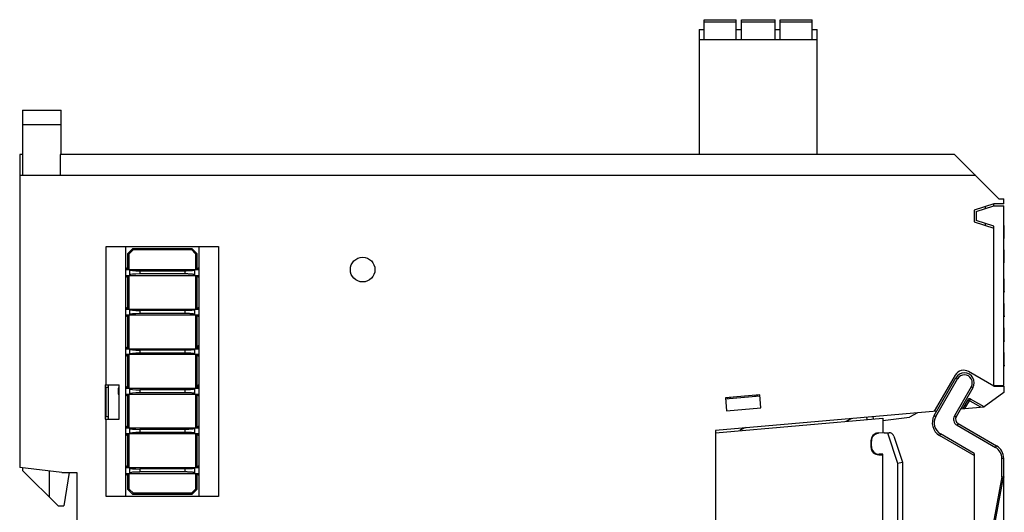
# Model space of a CAD drawing. Extents: x 23 to 2175, y 26 to 490.
# Tile 16 of 55: x 377 to 477, y 258 to 308. Entities that reach past the tile are written whole.
import ezdxf

# ---------------------------------------------------------------- set-up
doc = ezdxf.new("R2010")
doc.units = 0
doc.header["$LTSCALE"] = 23.1
doc.header["$MEASUREMENT"] = 0
doc.layers.get('0').update_dxf_attribs({"linetype": 'CONTINUOUS', "lineweight": 25})

msp = doc.modelspace()

# ---------------------------------------------------------------- linework, layer by layer
at = {"color": 7, "linetype": 'Continuous'}
for p, q in [((446.57, 305.68), (446.57, 307.68)), ((446.57, 307.68), (449.82, 307.68)), ((449.82, 307.43), (446.57, 307.43)), ((449.82, 305.68), (449.82, 307.68)), ((450.34, 305.68), (450.34, 307.68)), ((450.34, 307.68), (453.76, 307.68)), ((453.76, 307.43), (450.34, 307.43)), ((453.76, 305.68), (453.76, 307.68)), ((454.28, 305.68), (454.28, 307.68)), ((454.28, 307.68), (457.53, 307.68)), ((457.53, 307.43), (454.28, 307.43)), ((457.53, 305.68), (457.53, 307.68)), ((446.05, 306.68), (446.05, 293.98)), ((446.05, 306.68), (446.57, 306.68)), ((449.82, 306.68), (450.34, 306.68)), ((453.76, 306.68), (454.28, 306.68)), ((457.53, 306.68), (458.05, 306.68)), ((458.05, 293.98), (458.05, 306.68)), ((446.05, 305.68), (458.05, 305.68)), ((377.3, 298.48), (377.3, 291.83)), ((377.3, 298.48), (381.2, 298.48)), ((381.2, 293.98), (381.2, 298.48)), ((381.2, 296.98), (377.3, 296.98)), ((377, 293.98), (377, 262.18)), ((377.3, 293.98), (377, 293.98)), ((381.1, 293.98), (381.1, 291.83)), ((472, 293.98), (381.1, 293.98)), ((472, 293.98), (476.5, 289.48)), ((474.15, 291.83), (377, 291.83)), ((476.5, 289.48), (477, 289.48)), ((477, 288.98), (477, 289.48)), ((476, 288.98), (474, 288.33)), ((474, 288.33), (474, 287.13)), ((474.2, 288.18), (476, 288.77)), ((474.2, 288.18), (474.2, 287.28)), ((475.1, 288.69), (475.1, 288.48)), ((477, 288.98), (476, 288.98)), ((476, 288.77), (476, 288.98)), ((476, 288.78), (477, 288.78)), ((477, 270.51), (477, 288.78)), ((476, 286.69), (474.2, 287.28)), ((474, 287.13), (476, 286.48)), ((475.1, 286.98), (475.1, 286.77)), ((476, 270.43), (476, 286.69)), ((477, 286.78), (477.05, 286.78)), ((477, 286.78), (477.05, 286.78)), ((477, 286.78), (477.05, 286.78)), ((477, 286.77), (477.05, 286.77)), ((477, 286.77), (477.05, 286.77)), ((477, 286.77), (477.05, 286.77)), ((477, 286.76), (477.05, 286.76)), ((477, 286.76), (477.05, 286.76)), ((477, 286.75), (477.05, 286.75)), ((477, 286.75), (477.05, 286.75)), ((477, 286.74), (477.05, 286.74)), ((477, 286.73), (477.05, 286.73)), ((477, 286.72), (477.05, 286.72)), ((477, 286.72), (477.05, 286.72)), ((477, 286.71), (477.05, 286.71)), ((477, 286.7), (477.05, 286.7)), ((477, 286.69), (477.05, 286.69)), ((477, 286.68), (477.05, 286.68)), ((477, 286.66), (477.05, 286.66)), ((477, 286.65), (477.05, 286.65)), ((477, 286.64), (477.05, 286.64)), ((477, 286.63), (477.05, 286.63)), ((477, 286.61), (477.05, 286.61)), ((477, 286.6), (477.05, 286.6)), ((477, 286.58), (477.05, 286.58)), ((477, 286.57), (477.05, 286.57)), ((477, 286.55), (477.05, 286.55)), ((477, 286.53), (477.05, 286.53)), ((477, 286.52), (477.05, 286.52)), ((477, 286.5), (477.05, 286.5)), ((477, 286.48), (477.05, 286.48)), ((477, 286.46), (477.05, 286.46)), ((477, 286.44), (477.05, 286.44)), ((477, 286.42), (477.05, 286.42)), ((477, 286.4), (477.05, 286.4)), ((477, 286.38), (477.05, 286.38)), ((477, 286.36), (477.05, 286.36)), ((477, 286.33), (477.05, 286.33)), ((477, 286.31), (477.05, 286.31)), ((477, 286.29), (477.05, 286.29)), ((477, 286.26), (477.05, 286.26)), ((477, 286.24), (477.05, 286.24)), ((477, 286.21), (477.05, 286.21)), ((477, 286.19), (477.05, 286.19)), ((477, 286.16), (477.05, 286.16)), ((477.05, 285.43), (477.05, 286.78)), ((477, 286.13), (477.05, 286.13)), ((477, 286.1), (477.05, 286.1)), ((477, 286.07), (477.05, 286.07)), ((477, 286.05), (477.05, 286.05)), ((477, 286.02), (477.05, 286.02)), ((477, 285.99), (477.05, 285.99)), ((477, 285.97), (477.05, 285.97)), ((477, 285.94), (477.05, 285.94)), ((477, 285.92), (477.05, 285.92)), ((477, 285.89), (477.05, 285.89)), ((477, 285.87), (477.05, 285.87)), ((477, 285.85), (477.05, 285.85)), ((477, 285.83), (477.05, 285.83)), ((477, 285.81), (477.05, 285.81)), ((477, 285.78), (477.05, 285.78)), ((477, 285.76), (477.05, 285.76)), ((477, 285.74), (477.05, 285.74)), ((477, 285.73), (477.05, 285.73)), ((477, 285.71), (477.05, 285.71)), ((477, 285.69), (477.05, 285.69)), ((477, 285.67), (477.05, 285.67)), ((477, 285.65), (477.05, 285.65)), ((477, 285.64), (477.05, 285.64)), ((477, 285.62), (477.05, 285.62)), ((477, 285.61), (477.05, 285.61)), ((477, 285.59), (477.05, 285.59)), ((477, 285.58), (477.05, 285.58)), ((477, 285.57), (477.05, 285.57)), ((477, 285.55), (477.05, 285.55)), ((477, 285.54), (477.05, 285.54)), ((477, 285.53), (477.05, 285.53)), ((477, 285.52), (477.05, 285.52)), ((477, 285.51), (477.05, 285.51)), ((477, 285.5), (477.05, 285.5)), ((477, 285.49), (477.05, 285.49)), ((477, 285.48), (477.05, 285.48)), ((477, 285.48), (477.05, 285.48)), ((477, 285.47), (477.05, 285.47)), ((477, 285.46), (477.05, 285.46)), ((477, 285.46), (477.05, 285.46)), ((477, 285.45), (477.05, 285.45)), ((477, 285.44), (477.05, 285.44)), ((477, 285.44), (477.05, 285.44)), ((477, 285.44), (477.05, 285.44)), ((477, 285.43), (477.05, 285.43)), ((477, 285.43), (477.05, 285.43)), ((477, 285.43), (477.05, 285.43)), ((477, 285.43), (477.05, 285.43)), ((385.8, 270.58), (385.8, 284.63)), ((385.8, 284.63), (397.2, 284.63)), ((387.8, 259.23), (387.8, 284.63)), ((388, 283.93), (388.5, 284.43)), ((388.12, 283.88), (388.55, 284.31)), ((388.55, 284.31), (388.5, 284.43)), ((388.5, 284.43), (394.5, 284.43)), ((388.55, 284.31), (394.45, 284.31)), ((394.45, 284.31), (394.5, 284.43)), ((394.45, 284.31), (394.88, 283.88)), ((394.5, 284.43), (395, 283.93)), ((395.2, 284.63), (395.2, 259.23)), ((397.2, 284.63), (397.2, 259.23)), ((477, 284.28), (477.05, 284.28)), ((477, 284.28), (477.05, 284.28)), ((477.05, 282.97), (477.05, 284.28)), ((388, 282.29), (388, 283.93)), ((388.12, 283.88), (388, 283.93)), ((388.12, 282.29), (388.12, 283.88)), ((395, 283.93), (394.88, 283.88)), ((394.88, 283.88), (394.88, 282.29)), ((395, 283.93), (395, 282.29)), ((388, 282.29), (387.8, 282.49)), ((387.8, 282.29), (395.2, 282.29)), ((388.2, 281.69), (388.2, 282.29)), ((389.2, 282.14), (389.2, 281.84)), ((393.8, 282.14), (389.2, 282.14)), ((393.8, 281.84), (393.8, 282.14)), ((394.8, 281.69), (394.8, 282.29)), ((395.2, 282.49), (395, 282.29)), ((477, 282.98), (477.05, 282.98)), ((477, 282.97), (477.05, 282.97)), ((387.8, 281.49), (388, 281.69)), ((387.8, 281.69), (395.2, 281.69)), ((388, 278.27), (388, 281.69)), ((388.12, 278.27), (388.12, 281.69)), ((393.8, 281.84), (389.2, 281.84)), ((394.88, 281.69), (394.88, 278.27)), ((395, 281.69), (395, 278.27)), ((395, 281.69), (395.2, 281.49)), ((477, 281.35), (477.05, 281.35)), ((477, 281.35), (477.05, 281.35)), ((477, 281.35), (477.05, 281.35)), ((477, 281.34), (477.05, 281.34)), ((477, 281.34), (477.05, 281.34)), ((477, 281.34), (477.05, 281.34)), ((477, 281.34), (477.05, 281.34)), ((477, 281.33), (477.05, 281.33)), ((477, 281.33), (477.05, 281.33)), ((477, 281.32), (477.05, 281.32)), ((477, 281.31), (477.05, 281.31)), ((477, 281.3), (477.05, 281.3)), ((477, 281.3), (477.05, 281.3)), ((477, 281.29), (477.05, 281.29)), ((477, 281.28), (477.05, 281.28)), ((477, 281.27), (477.05, 281.27)), ((477, 281.25), (477.05, 281.25)), ((477, 281.24), (477.05, 281.24)), ((477, 281.23), (477.05, 281.23)), ((477, 281.21), (477.05, 281.21)), ((477, 281.2), (477.05, 281.2)), ((477, 281.18), (477.05, 281.18)), ((477, 281.17), (477.05, 281.17)), ((477, 281.15), (477.05, 281.15)), ((477.05, 280.05), (477.05, 281.35)), ((477, 281.13), (477.05, 281.13)), ((477, 281.11), (477.05, 281.11)), ((477, 281.09), (477.05, 281.09)), ((477, 281.07), (477.05, 281.07)), ((477, 281.05), (477.05, 281.05)), ((477, 281.03), (477.05, 281.03)), ((477, 281), (477.05, 281)), ((477, 280.98), (477.05, 280.98)), ((477, 280.96), (477.05, 280.96)), ((477, 280.93), (477.05, 280.93)), ((477, 280.9), (477.05, 280.9)), ((477, 280.88), (477.05, 280.88)), ((477, 280.85), (477.05, 280.85)), ((477, 280.82), (477.05, 280.82)), ((477, 280.79), (477.05, 280.79)), ((477, 280.76), (477.05, 280.76)), ((477, 280.73), (477.05, 280.73)), ((477, 280.7), (477.05, 280.7)), ((477, 280.69), (477.05, 280.69)), ((477, 280.66), (477.05, 280.66)), ((477, 280.63), (477.05, 280.63)), ((477, 280.6), (477.05, 280.6)), ((477, 280.57), (477.05, 280.57)), ((477, 280.54), (477.05, 280.54)), ((477, 280.51), (477.05, 280.51)), ((477, 280.49), (477.05, 280.49)), ((477, 280.46), (477.05, 280.46)), ((477, 280.44), (477.05, 280.44)), ((477, 280.41), (477.05, 280.41)), ((477, 280.39), (477.05, 280.39)), ((477, 280.36), (477.05, 280.36)), ((477, 280.34), (477.05, 280.34)), ((477, 280.32), (477.05, 280.32)), ((477, 280.3), (477.05, 280.3)), ((477, 280.28), (477.05, 280.28)), ((477, 280.26), (477.05, 280.26)), ((477, 280.24), (477.05, 280.24)), ((477, 280.23), (477.05, 280.23)), ((477, 280.21), (477.05, 280.21)), ((477, 280.19), (477.05, 280.19)), ((477, 280.18), (477.05, 280.18)), ((477, 280.17), (477.05, 280.17)), ((477, 280.15), (477.05, 280.15)), ((477, 280.14), (477.05, 280.14)), ((477, 280.13), (477.05, 280.13)), ((477, 280.12), (477.05, 280.12)), ((477, 280.11), (477.05, 280.11)), ((477, 280.1), (477.05, 280.1)), ((477, 280.09), (477.05, 280.09)), ((477, 280.08), (477.05, 280.08)), ((477, 280.08), (477.05, 280.08)), ((477, 280.07), (477.05, 280.07)), ((477, 280.06), (477.05, 280.06)), ((477, 280.06), (477.05, 280.06)), ((477, 280.06), (477.05, 280.06)), ((477, 280.05), (477.05, 280.05)), ((477, 280.05), (477.05, 280.05)), ((477, 280.05), (477.05, 280.05)), ((477, 280.05), (477.05, 280.05)), ((477, 279.98), (477.03, 279.98)), ((477.03, 280.05), (477.03, 279.98)), ((388, 278.27), (387.8, 278.47)), ((387.8, 278.27), (395.2, 278.27)), ((388.2, 277.67), (388.2, 278.27)), ((394.8, 277.67), (394.8, 278.27)), ((395.2, 278.47), (395, 278.27)), ((477, 278.85), (477.05, 278.85)), ((477, 278.85), (477.05, 278.85)), ((477, 278.85), (477.05, 278.85)), ((477, 278.84), (477.05, 278.84)), ((477, 278.84), (477.05, 278.84)), ((477, 278.84), (477.05, 278.84)), ((477, 278.83), (477.05, 278.83)), ((477, 278.83), (477.05, 278.83)), ((477, 278.82), (477.05, 278.82)), ((477, 278.82), (477.05, 278.82)), ((477.05, 277.55), (477.05, 278.85)), ((387.8, 277.47), (388, 277.67)), ((387.8, 277.67), (395.2, 277.67)), ((388, 274.24), (388, 277.67)), ((388.12, 274.24), (388.12, 277.67)), ((389.2, 278.12), (389.2, 277.82)), ((393.8, 278.12), (389.2, 278.12)), ((393.8, 277.82), (389.2, 277.82)), ((393.8, 277.82), (393.8, 278.12)), ((394.88, 277.67), (394.88, 274.24)), ((395, 277.67), (395, 274.24)), ((395, 277.67), (395.2, 277.47)), ((477, 277.98), (477.05, 277.98)), ((477, 277.86), (477.05, 277.86)), ((477, 277.57), (477.05, 277.57)), ((477, 277.48), (477.03, 277.48)), ((477.03, 277.57), (477.05, 277.57)), ((477.03, 277.57), (477.03, 277.48)), ((477.03, 277.56), (477.05, 277.56)), ((477.03, 277.56), (477.05, 277.56)), ((477.03, 277.56), (477.05, 277.56)), ((477.03, 277.55), (477.05, 277.55)), ((477.03, 277.55), (477.05, 277.55)), ((477.03, 277.55), (477.05, 277.55)), ((477, 276.35), (477.05, 276.35)), ((477, 276.35), (477.05, 276.35)), ((477, 276.34), (477.05, 276.34)), ((477, 276.34), (477.05, 276.34)), ((477, 276.33), (477.05, 276.33)), ((477, 276.33), (477.05, 276.33)), ((477, 276.32), (477.05, 276.32)), ((477, 276.32), (477.05, 276.32)), ((477, 276.31), (477.05, 276.31)), ((477, 276.3), (477.05, 276.3)), ((477, 276.29), (477.05, 276.29)), ((477, 276.28), (477.05, 276.28)), ((477, 276.27), (477.05, 276.27)), ((477, 276.26), (477.05, 276.26)), ((477, 276.25), (477.05, 276.25)), ((477, 276.23), (477.05, 276.23)), ((477, 276.22), (477.05, 276.22)), ((477, 276.2), (477.05, 276.2)), ((477, 276.19), (477.05, 276.19)), ((477, 276.17), (477.05, 276.17)), ((477, 276.16), (477.05, 276.16)), ((477.05, 275.05), (477.05, 276.35)), ((477, 276.14), (477.05, 276.14)), ((477, 276.12), (477.05, 276.12)), ((477, 276.1), (477.05, 276.1)), ((477, 276.08), (477.05, 276.08)), ((477, 276.06), (477.05, 276.06)), ((477, 276.03), (477.05, 276.03)), ((477, 276.01), (477.05, 276.01)), ((477, 275.99), (477.05, 275.99)), ((477, 275.97), (477.05, 275.97)), ((477, 275.94), (477.05, 275.94)), ((477, 275.92), (477.05, 275.92)), ((477, 275.9), (477.05, 275.9)), ((477, 275.88), (477.05, 275.88)), ((477, 275.86), (477.05, 275.86)), ((477, 275.84), (477.05, 275.84)), ((477, 275.83), (477.05, 275.83)), ((477, 275.81), (477.05, 275.81)), ((477, 275.8), (477.05, 275.8)), ((477, 275.78), (477.05, 275.78)), ((477, 275.77), (477.05, 275.77)), ((477, 275.76), (477.05, 275.76)), ((477, 275.75), (477.05, 275.75)), ((477, 275.74), (477.05, 275.74)), ((477, 275.74), (477.05, 275.74)), ((477, 275.73), (477.05, 275.73)), ((477, 275.72), (477.05, 275.72)), ((477, 275.72), (477.05, 275.72)), ((477, 275.71), (477.05, 275.71)), ((477, 275.71), (477.05, 275.71)), ((477, 275.7), (477.05, 275.7)), ((477, 275.69), (477.05, 275.69)), ((477, 275.68), (477.05, 275.68)), ((477, 275.66), (477.05, 275.66)), ((477, 275.65), (477.05, 275.65)), ((477, 275.64), (477.05, 275.64)), ((477, 275.63), (477.05, 275.63)), ((477, 275.61), (477.05, 275.61)), ((477, 275.59), (477.05, 275.59)), ((477, 275.58), (477.05, 275.58)), ((477, 275.56), (477.05, 275.56)), ((477, 275.54), (477.05, 275.54)), ((477, 275.52), (477.05, 275.52)), ((477, 275.5), (477.05, 275.5)), ((477, 275.48), (477.05, 275.48)), ((477, 275.46), (477.05, 275.46)), ((477, 275.44), (477.05, 275.44)), ((477, 275.41), (477.05, 275.41)), ((477, 275.4), (477.05, 275.4)), ((477, 275.38), (477.05, 275.38)), ((477, 275.36), (477.05, 275.36)), ((477, 275.33), (477.05, 275.33)), ((477, 275.31), (477.05, 275.31)), ((477, 275.29), (477.05, 275.29)), ((477, 275.27), (477.05, 275.27)), ((477, 275.26), (477.05, 275.26)), ((477, 275.24), (477.05, 275.24)), ((477, 275.22), (477.05, 275.22)), ((477, 275.21), (477.05, 275.21)), ((477, 275.19), (477.05, 275.19)), ((477, 275.18), (477.05, 275.18)), ((477, 275.16), (477.05, 275.16)), ((477, 275.15), (477.05, 275.15)), ((388, 274.24), (387.8, 274.44)), ((387.8, 274.24), (395.2, 274.24)), ((388.2, 273.64), (388.2, 274.24)), ((394.8, 273.64), (394.8, 274.24)), ((395.2, 274.61), (395, 274.41)), ((395.2, 274.44), (395, 274.24)), ((477, 275.14), (477.05, 275.14)), ((477, 275.13), (477.05, 275.13)), ((477, 275.11), (477.05, 275.11)), ((477, 275.1), (477.05, 275.1)), ((477, 275.1), (477.05, 275.1)), ((477, 275.09), (477.05, 275.09)), ((477, 275.08), (477.05, 275.08)), ((477, 275.07), (477.05, 275.07)), ((477, 275.07), (477.05, 275.07)), ((477, 275.06), (477.05, 275.06)), ((477, 275.06), (477.05, 275.06)), ((477, 275.05), (477.05, 275.05)), ((477, 275.05), (477.05, 275.05)), ((477, 275.05), (477.05, 275.05)), ((477, 274.98), (477.03, 274.98)), ((477.03, 275.05), (477.03, 274.98)), ((387.8, 273.44), (388, 273.64)), ((395.2, 273.64), (387.8, 273.64)), ((388, 270.22), (388, 273.64)), ((388.12, 270.22), (388.12, 273.64)), ((389.2, 274.09), (389.2, 273.79)), ((393.8, 274.09), (389.2, 274.09)), ((393.8, 273.79), (389.2, 273.79)), ((393.8, 273.79), (393.8, 274.09)), ((394.88, 273.64), (394.88, 270.22)), ((395, 273.64), (395, 270.22)), ((395, 273.64), (395.2, 273.44)), ((477, 273.85), (477.05, 273.85)), ((477, 273.85), (477.05, 273.85)), ((477, 273.84), (477.05, 273.84)), ((477, 273.84), (477.05, 273.84)), ((477, 273.83), (477.05, 273.83)), ((477, 273.83), (477.05, 273.83)), ((477, 273.82), (477.05, 273.82)), ((477, 273.82), (477.05, 273.82)), ((477, 273.81), (477.05, 273.81)), ((477, 273.79), (477.05, 273.79)), ((477, 273.77), (477.05, 273.77)), ((477, 273.76), (477.05, 273.76)), ((477, 273.74), (477.05, 273.74)), ((477, 273.73), (477.05, 273.73)), ((477, 273.71), (477.05, 273.71)), ((477, 273.7), (477.05, 273.7)), ((477, 273.69), (477.05, 273.69)), ((477, 273.67), (477.05, 273.67)), ((477, 273.66), (477.05, 273.66)), ((477, 273.65), (477.05, 273.65)), ((477, 273.64), (477.05, 273.64)), ((477, 273.63), (477.05, 273.63)), ((477, 273.62), (477.05, 273.62)), ((477, 273.51), (477.05, 273.51)), ((477.05, 272.55), (477.05, 273.85)), ((477, 272.57), (477.05, 272.57)), ((477, 272.48), (477.03, 272.48)), ((477.03, 272.57), (477.05, 272.57)), ((477.03, 272.57), (477.05, 272.57)), ((477.03, 272.57), (477.03, 272.48)), ((477.03, 272.56), (477.05, 272.56)), ((477.03, 272.56), (477.05, 272.56)), ((477.03, 272.55), (477.05, 272.55)), ((477.03, 272.55), (477.05, 272.55)), ((477.03, 272.55), (477.05, 272.55)), ((469.93, 267.46), (472.14, 271.28)), ((472.06, 271.55), (469.94, 267.88)), ((470.1, 267.36), (472.31, 271.18)), ((472.31, 271.18), (472.14, 271.28)), ((476, 270.43), (473.43, 271.92)), ((385.7, 270.58), (385.7, 267.08)), ((385.7, 270.58), (387.1, 270.58)), ((385.7, 270.32), (386, 270.32)), ((385.8, 267.32), (385.8, 270.32)), ((386, 270.58), (386, 267.08)), ((387, 270.22), (387, 269.62)), ((387.1, 270.22), (387, 270.22)), ((387.1, 267.08), (387.1, 270.58)), ((388, 270.22), (387.8, 270.42)), ((387.8, 270.22), (395.2, 270.22)), ((388.2, 269.62), (388.2, 270.22)), ((394.8, 269.62), (394.8, 270.22)), ((395.2, 270.59), (395, 270.39)), ((395.2, 270.42), (395, 270.22)), ((473.69, 270.38), (471.99, 267.43)), ((473.87, 270.28), (472.16, 267.33)), ((473.87, 270.28), (473.69, 270.38)), ((476, 270.51), (477, 270.51)), ((476, 270.43), (477, 270.43)), ((476.2, 270.43), (476.2, 270.51)), ((477, 270.43), (477, 269.81)), ((385.7, 270.08), (385.8, 270.08)), ((387, 269.62), (387.1, 269.62)), ((387.8, 269.42), (388, 269.62)), ((387.8, 269.62), (395.2, 269.62)), ((388, 266.19), (388, 269.62)), ((388.12, 266.19), (388.12, 269.62)), ((389.2, 270.07), (389.2, 269.77)), ((393.8, 270.07), (389.2, 270.07)), ((393.8, 269.77), (389.2, 269.77)), ((393.8, 269.77), (393.8, 270.07)), ((394.88, 269.62), (394.88, 266.19)), ((395, 269.62), (395, 266.19)), ((395, 269.62), (395.2, 269.42)), ((452.2, 269.54), (448.71, 269.24)), ((448.71, 269.24), (448.82, 267.94)), ((448.72, 269.14), (452.21, 269.44)), ((448.97, 269.16), (448.96, 269.26)), ((449.21, 269.28), (449.22, 269.18)), ((451.7, 269.5), (451.71, 269.4)), ((451.95, 269.52), (451.96, 269.42)), ((452.31, 268.25), (452.2, 269.54)), ((477, 269.81), (475, 268.33)), ((448.82, 267.94), (452.31, 268.25)), ((472.62, 268.12), (475, 268.33)), ((473.34, 269.06), (472.81, 268.14)), ((473.05, 268.16), (473.61, 269.13)), ((474.65, 268.3), (473.34, 269.06)), ((475, 268.33), (473.61, 269.13)), ((385.7, 267.58), (385.8, 267.58)), ((386, 267.32), (385.7, 267.32)), ((470.19, 267.91), (447.7, 265.94)), ((447.7, 265.71), (464.7, 267.19)), ((461.56, 267.15), (460.95, 266.86)), ((463.12, 267.05), (463.09, 267.29)), ((463.69, 267.34), (463.72, 267.11)), ((464.7, 266.95), (467.42, 267.29)), ((464.7, 267.19), (464.7, 265.74)), ((468.22, 267.73), (467.42, 267.29)), ((469.93, 267.46), (470.1, 267.36)), ((471.99, 267.43), (472.16, 267.33)), ((385.7, 267.08), (387.1, 267.08)), ((385.8, 259.23), (385.8, 267.08)), ((388, 266.19), (387.8, 266.39)), ((387.8, 266.19), (395.2, 266.19)), ((388.2, 265.59), (388.2, 266.19)), ((394.8, 265.59), (394.8, 266.19)), ((395.2, 266.39), (395, 266.19)), ((472.35, 266.64), (472.25, 266.47)), ((472.25, 266.47), (476.15, 264.22)), ((472.35, 266.64), (476.25, 264.39)), ((387.8, 265.39), (388, 265.59)), ((395.2, 265.59), (387.8, 265.59)), ((388, 262.17), (388, 265.59)), ((388.12, 262.17), (388.12, 265.59)), ((389.2, 266.04), (389.2, 265.74)), ((393.8, 266.04), (389.2, 266.04)), ((393.8, 265.74), (389.2, 265.74)), ((393.8, 265.74), (393.8, 266.04)), ((394.88, 265.59), (394.88, 262.17)), ((395, 265.59), (395, 262.17)), ((395, 265.59), (395.2, 265.39)), ((447.7, 265.94), (447.7, 195.13)), ((463.97, 265.63), (464.27, 265.65)), ((464.23, 265.7), (464.7, 265.74)), ((464.86, 265.7), (464.28, 265.65)), ((464.85, 265.71), (465.34, 265.71)), ((465.18, 265.71), (466.2, 262.62)), ((465.82, 265.36), (466.7, 262.71)), ((470.58, 265.59), (470.48, 265.41)), ((474, 263.38), (470.48, 265.41)), ((474, 263.61), (470.58, 265.59)), ((463.5, 264.9), (463.5, 264.26)), ((463.55, 263.99), (463.55, 264.86)), ((476.15, 264.22), (476.25, 264.39)), ((464.3, 263.46), (464.7, 263.46)), ((464.7, 263.51), (464.35, 263.51)), ((464.7, 197.9), (464.7, 263.51)), ((474, 263.61), (474, 203.28)), ((381.3, 261.68), (377, 262.18)), ((377.3, 262.15), (377.3, 261.88)), ((388, 262.17), (387.8, 262.37)), ((387.8, 262.17), (395.2, 262.17)), ((388.2, 261.57), (388.2, 262.17)), ((394.8, 261.57), (394.8, 262.17)), ((395.2, 262.37), (395, 262.17)), ((466.2, 262.62), (466.7, 262.71)), ((466.2, 262.62), (466.2, 197.18)), ((466.7, 262.71), (466.7, 197.68)), ((477, 263.09), (476.8, 263.09)), ((476.8, 261.23), (476.8, 263.09)), ((477, 200.71), (477, 263.09)), ((380.9, 258.28), (377.3, 261.88)), ((380, 261.83), (380, 259.18)), ((381.3, 261.68), (382.8, 261.68)), ((382.04, 261.68), (381.5, 258.28)), ((382.8, 261.68), (382.8, 256.68)), ((387.8, 261.37), (388, 261.57)), ((387.8, 261.57), (395.2, 261.57)), ((388, 259.93), (388, 261.57)), ((388.12, 259.98), (388.12, 261.57)), ((389.2, 262.02), (389.2, 261.72)), ((393.8, 262.02), (389.2, 262.02)), ((393.8, 261.72), (389.2, 261.72)), ((393.8, 261.72), (393.8, 262.02)), ((394.88, 261.57), (394.88, 259.98)), ((395, 261.57), (395, 259.93)), ((395, 261.57), (395.2, 261.37)), ((476.8, 261.23), (474.67, 249.79)), ((474.85, 249.76), (476.98, 261.2)), ((476.8, 261.23), (477, 261.23)), ((476.98, 261.2), (476.8, 261.23)), ((476.98, 261.2), (476.98, 249.76)), ((397.2, 259.23), (385.8, 259.23)), ((388.12, 259.98), (388, 259.93)), ((388.5, 259.43), (388, 259.93)), ((388.55, 259.55), (388.12, 259.98)), ((388.5, 259.43), (388.55, 259.55)), ((394.5, 259.43), (388.5, 259.43)), ((394.45, 259.55), (388.55, 259.55)), ((394.88, 259.98), (394.45, 259.55)), ((394.5, 259.43), (394.45, 259.55)), ((395, 259.93), (394.5, 259.43)), ((395, 259.93), (394.88, 259.98)), ((380.9, 258.28), (381.5, 258.28))]:
    msp.add_line(p, q, dxfattribs=at)
msp.add_circle((411.85, 282.28), 1.25, dxfattribs=at)
for centre, radius, start, end in [((472.93, 271.05), 1, 60, 150), ((473, 270.78), 1, 330, 150), ((473, 270.78), 0.8, 330, 150), ((473.51, 268.96), 0.2, 60, 150), ((471.23, 266.71), 1.5, 150, 240), ((471.23, 266.71), 1.3, 150, 240), ((472.6, 267.08), 0.7, 150, 240), ((472.6, 267.08), 0.5, 150, 240), ((451.9, 263.23), 3.2, 110.6934, 122.2185), ((464.3, 264.9), 0.8, 95.1846, 180), ((464.35, 264.86), 0.8, 95.7994, 180), ((465.34, 265.21), 0.5, 18.4349, 90), ((464.3, 264.26), 0.8, 180, 270), ((464.35, 264.31), 0.8, 180, 270), ((475.5, 263.09), 1.3, 359.9994, 60), ((475.5, 263.09), 1.5, 0, 60)]:
    msp.add_arc(centre, radius, start, end, dxfattribs=at)
for centre, major_axis, start_param, end_param in [((389.66, 282.31), (1.46, 0.05), 3.137757, 4.386817), ((389.66, 281.68), (1.46, -0.05), 1.896368, 3.145428), ((389.66, 278.28), (1.46, 0.05), 3.137757, 4.386817), ((389.66, 277.65), (1.46, -0.05), 1.896368, 3.145428), ((389.66, 274.26), (1.46, 0.05), 3.137757, 4.386817), ((389.66, 273.63), (1.46, -0.05), 1.896368, 3.145428), ((389.66, 270.23), (1.46, 0.05), 3.137757, 4.386817), ((389.66, 269.6), (1.46, -0.05), 1.896368, 3.145428), ((389.66, 266.21), (1.46, 0.05), 3.137757, 4.386817), ((389.66, 265.58), (1.46, -0.05), 1.896368, 3.145428), ((389.66, 262.18), (1.46, 0.05), 3.137757, 4.386817), ((389.66, 261.55), (1.46, -0.05), 1.896368, 3.145428)]:
    msp.add_ellipse(centre, major_axis=major_axis, ratio=0.106591, start_param=start_param, end_param=end_param, dxfattribs=at)
for points, knots in [([(394.79, 282.23), (394.78, 282.23), (394.76, 282.22), (394.72, 282.21), (394.68, 282.2), (394.61, 282.18), (394.51, 282.17), (394.38, 282.16), (394.24, 282.15), (394.09, 282.15), (393.95, 282.14), (393.85, 282.14), (393.8, 282.14)], [0, 0, 0, 0, 0.028078, 0.065583, 0.111561, 0.164505, 0.285481, 0.419288, 0.560288, 0.705236, 0.852207, 1, 1, 1, 1]), ([(394.79, 282.23), (394.79, 282.23), (394.79, 282.24), (394.8, 282.24), (394.8, 282.25), (394.8, 282.26)], [0, 0, 0, 0, 0.313622, 0.577372, 1, 1, 1, 1]), ([(394.79, 281.75), (394.78, 281.76), (394.76, 281.77), (394.72, 281.78), (394.68, 281.79), (394.61, 281.8), (394.51, 281.81), (394.38, 281.83), (394.24, 281.83), (394.09, 281.84), (393.95, 281.84), (393.85, 281.84), (393.8, 281.84)], [0, 0, 0, 0, 0.028078, 0.065583, 0.111561, 0.164505, 0.285481, 0.419288, 0.560288, 0.705236, 0.852207, 1, 1, 1, 1]), ([(394.8, 281.73), (394.8, 281.73), (394.8, 281.74), (394.79, 281.75), (394.79, 281.75), (394.79, 281.75)], [0, 0, 0, 0, 0.422628, 0.686379, 1, 1, 1, 1]), ([(394.79, 278.21), (394.78, 278.2), (394.76, 278.19), (394.72, 278.18), (394.68, 278.17), (394.61, 278.16), (394.51, 278.15), (394.38, 278.13), (394.24, 278.13), (394.09, 278.12), (393.95, 278.12), (393.85, 278.12), (393.8, 278.12)], [0, 0, 0, 0, 0.028078, 0.065583, 0.111561, 0.164505, 0.285481, 0.419288, 0.560288, 0.705236, 0.852207, 1, 1, 1, 1]), ([(394.79, 278.21), (394.79, 278.21), (394.79, 278.21), (394.8, 278.22), (394.8, 278.23), (394.8, 278.23)], [0, 0, 0, 0, 0.313622, 0.577372, 1, 1, 1, 1]), ([(394.79, 277.73), (394.78, 277.73), (394.76, 277.74), (394.72, 277.75), (394.68, 277.76), (394.61, 277.78), (394.51, 277.79), (394.38, 277.8), (394.24, 277.81), (394.09, 277.81), (393.95, 277.82), (393.85, 277.82), (393.8, 277.82)], [0, 0, 0, 0, 0.028078, 0.065583, 0.111561, 0.164505, 0.285481, 0.419288, 0.560288, 0.705236, 0.852207, 1, 1, 1, 1]), ([(394.8, 277.71), (394.8, 277.71), (394.8, 277.72), (394.79, 277.72), (394.79, 277.73), (394.79, 277.73)], [0, 0, 0, 0, 0.422628, 0.686379, 1, 1, 1, 1]), ([(394.79, 274.18), (394.78, 274.18), (394.76, 274.17), (394.72, 274.16), (394.68, 274.15), (394.61, 274.13), (394.51, 274.12), (394.38, 274.11), (394.24, 274.1), (394.09, 274.1), (393.95, 274.09), (393.85, 274.09), (393.8, 274.09)], [0, 0, 0, 0, 0.028078, 0.065583, 0.111561, 0.164505, 0.285481, 0.419288, 0.560288, 0.705236, 0.852207, 1, 1, 1, 1]), ([(394.79, 274.18), (394.79, 274.18), (394.79, 274.19), (394.8, 274.19), (394.8, 274.2), (394.8, 274.21)], [0, 0, 0, 0, 0.313622, 0.577372, 1, 1, 1, 1]), ([(394.79, 273.7), (394.78, 273.71), (394.76, 273.72), (394.72, 273.73), (394.68, 273.74), (394.61, 273.75), (394.51, 273.76), (394.38, 273.78), (394.24, 273.78), (394.09, 273.79), (393.95, 273.79), (393.85, 273.79), (393.8, 273.79)], [0, 0, 0, 0, 0.028078, 0.065583, 0.111561, 0.164505, 0.285481, 0.419288, 0.560288, 0.705236, 0.852207, 1, 1, 1, 1]), ([(394.8, 273.68), (394.8, 273.68), (394.8, 273.69), (394.79, 273.7), (394.79, 273.7), (394.79, 273.7)], [0, 0, 0, 0, 0.422628, 0.686379, 1, 1, 1, 1]), ([(394.79, 270.16), (394.78, 270.15), (394.76, 270.14), (394.72, 270.13), (394.68, 270.12), (394.61, 270.11), (394.51, 270.1), (394.38, 270.08), (394.24, 270.08), (394.09, 270.07), (393.95, 270.07), (393.85, 270.07), (393.8, 270.07)], [0, 0, 0, 0, 0.028078, 0.065583, 0.111561, 0.164505, 0.285481, 0.419288, 0.560288, 0.705236, 0.852207, 1, 1, 1, 1]), ([(394.79, 270.16), (394.79, 270.16), (394.79, 270.16), (394.8, 270.17), (394.8, 270.18), (394.8, 270.18)], [0, 0, 0, 0, 0.313622, 0.577372, 1, 1, 1, 1]), ([(394.79, 269.68), (394.78, 269.68), (394.76, 269.69), (394.72, 269.7), (394.68, 269.71), (394.61, 269.73), (394.51, 269.74), (394.38, 269.75), (394.24, 269.76), (394.09, 269.76), (393.95, 269.77), (393.85, 269.77), (393.8, 269.77)], [0, 0, 0, 0, 0.028078, 0.065583, 0.111561, 0.164505, 0.285481, 0.419288, 0.560288, 0.705236, 0.852207, 1, 1, 1, 1]), ([(394.8, 269.66), (394.8, 269.66), (394.8, 269.67), (394.79, 269.67), (394.79, 269.68), (394.79, 269.68)], [0, 0, 0, 0, 0.422628, 0.686379, 1, 1, 1, 1]), ([(394.79, 266.13), (394.79, 266.13), (394.79, 266.14), (394.8, 266.14), (394.8, 266.15), (394.8, 266.16)], [0, 0, 0, 0, 0.313622, 0.577372, 1, 1, 1, 1]), ([(394.79, 266.13), (394.78, 266.13), (394.76, 266.12), (394.72, 266.11), (394.68, 266.1), (394.61, 266.08), (394.51, 266.07), (394.38, 266.06), (394.24, 266.05), (394.09, 266.05), (393.95, 266.04), (393.85, 266.04), (393.8, 266.04)], [0, 0, 0, 0, 0.028078, 0.065583, 0.111561, 0.164505, 0.285481, 0.419288, 0.560288, 0.705236, 0.852207, 1, 1, 1, 1]), ([(394.79, 265.65), (394.78, 265.66), (394.76, 265.67), (394.72, 265.68), (394.68, 265.69), (394.61, 265.7), (394.51, 265.71), (394.38, 265.73), (394.24, 265.73), (394.09, 265.74), (393.95, 265.74), (393.85, 265.74), (393.8, 265.74)], [0, 0, 0, 0, 0.028078, 0.065583, 0.111561, 0.164505, 0.285481, 0.419288, 0.560288, 0.705236, 0.852207, 1, 1, 1, 1]), ([(394.8, 265.63), (394.8, 265.63), (394.8, 265.64), (394.79, 265.65), (394.79, 265.65), (394.79, 265.65)], [0, 0, 0, 0, 0.422628, 0.686379, 1, 1, 1, 1]), ([(394.79, 262.11), (394.78, 262.1), (394.76, 262.09), (394.72, 262.08), (394.68, 262.07), (394.61, 262.06), (394.51, 262.05), (394.38, 262.03), (394.24, 262.03), (394.09, 262.02), (393.95, 262.02), (393.85, 262.02), (393.8, 262.02)], [0, 0, 0, 0, 0.028078, 0.065583, 0.111561, 0.164505, 0.285481, 0.419288, 0.560288, 0.705236, 0.852207, 1, 1, 1, 1]), ([(394.79, 261.63), (394.78, 261.63), (394.76, 261.64), (394.72, 261.65), (394.68, 261.66), (394.61, 261.68), (394.51, 261.69), (394.38, 261.7), (394.24, 261.71), (394.09, 261.71), (393.95, 261.72), (393.85, 261.72), (393.8, 261.72)], [0, 0, 0, 0, 0.028078, 0.065583, 0.111561, 0.164505, 0.285481, 0.419288, 0.560288, 0.705236, 0.852207, 1, 1, 1, 1]), ([(394.79, 262.11), (394.79, 262.11), (394.79, 262.11), (394.8, 262.12), (394.8, 262.13), (394.8, 262.13)], [0, 0, 0, 0, 0.313622, 0.577372, 1, 1, 1, 1]), ([(394.8, 261.61), (394.8, 261.61), (394.8, 261.62), (394.79, 261.62), (394.79, 261.63), (394.79, 261.63)], [0, 0, 0, 0, 0.422628, 0.686379, 1, 1, 1, 1]), ([(477, 261.23), (477, 261.23), (477, 261.21), (476.99, 261.2), (476.98, 261.2)], [0, 0, 0, 0, 0.222949, 1, 1, 1, 1])]:
    msp.add_open_spline(points, degree=3, knots=knots, dxfattribs=at)

doc.saveas('drawing.dxf')
